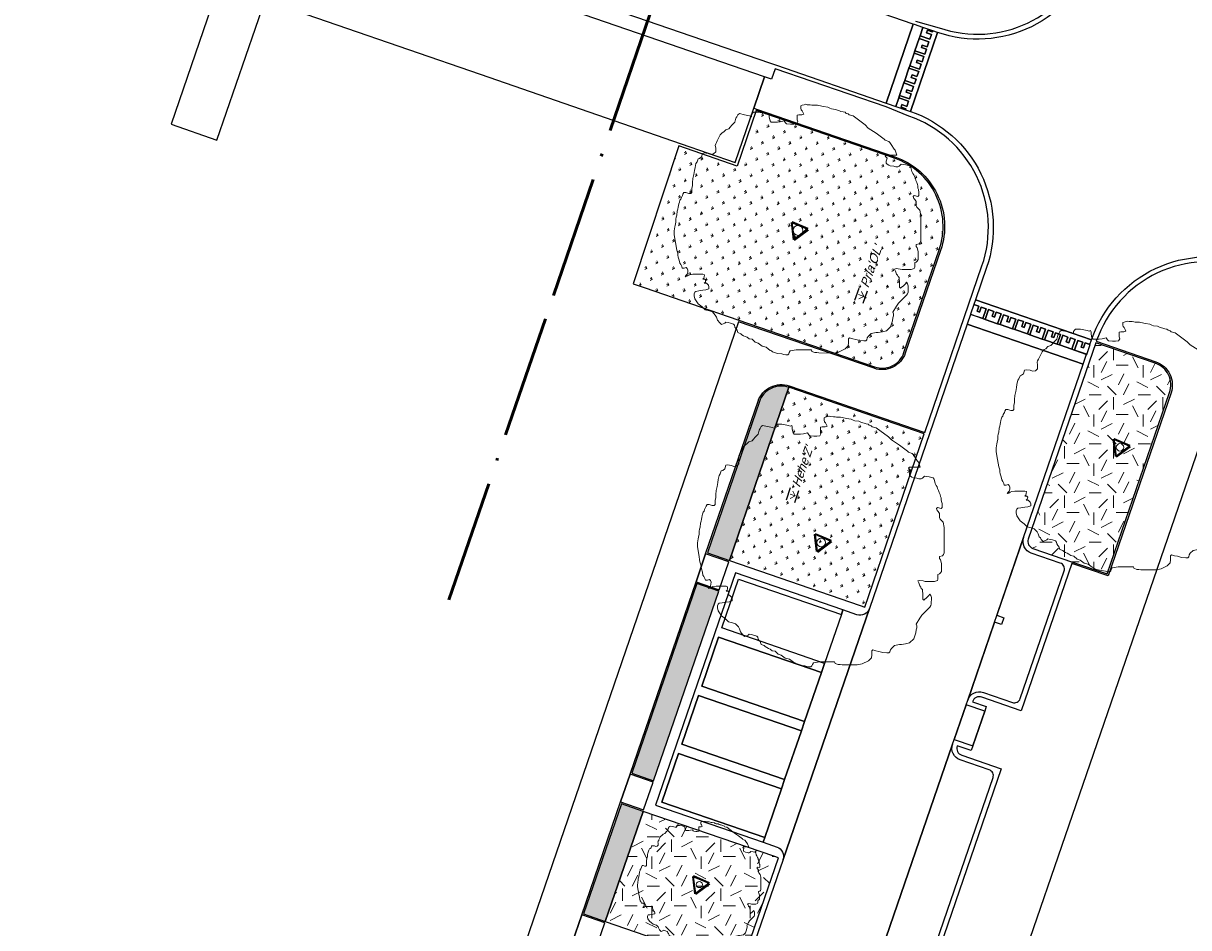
# Model space of a CAD drawing. Extents: x 131293 to 132236, y 397713 to 398701.
# Tile 25 of 63: x 131471 to 131518, y 397982 to 398019. Entities that reach past the tile are written whole.
import ezdxf
from ezdxf.enums import TextEntityAlignment as Align

# ---------------------------------------------------------------- set-up
doc = ezdxf.new("R2010")
doc.units = 0
doc.linetypes.add('AL-BLADSCHEIDING', pattern=[13, 5, -1, 0, -1, 5, -1])
for name, color, linetype, lineweight in [('B-boom @ 0.2', 7, 'Continuous', 18), ('N-GR-boombescherming @ 0.2', 2, 'Continuous', 25), ('N-GR-plantsoentekst @ 0.2', 190, 'Continuous', 25), ('X-AL-bladscheiding', 4, 'AL-BLADSCHEIDING', 50)]:
    doc.layers.add(name, color=color, linetype=linetype, lineweight=lineweight)
for name, color, linetype, lineweight, true_color in [('N-GR-arcering haagplantsoen', 7, 'Continuous', 5, 0x88bc76), ('N-GR-open arcering gras', 7, 'Continuous', 5, 0x88bc76), ('N-GR-open arcering sierplantsoen', 7, 'Continuous', 5, 0x54ab6a)]:
    doc.layers.add(name, color=color, linetype=linetype, lineweight=lineweight, true_color=true_color)
doc.layers.add('X-AL-contourlijnen', color=30, linetype='Continuous', plot=False)
doc.styles.add('CS Annotative', font='arial.ttf')
pattern_1 = [(0, (1e-11, 0), (2, 2), [0.5, -1.5]), (0, (1.1, 1.2), (2, 2), [0.5, -1.5]), (90, (0.2, 0.7), (-2, 2), [0.5, -1.5]), (90, (1, 1.4), (-2, 2), [0.5, -1.5]), (45, (0.4, 1.4), (0, 2), [0.5, -2.328427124]), (135, (1.1, 0), (-2, 0), [0.5, -2.328427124]), (26.5650512, (0.5, 0.6), (2, 8e-10), [0.5, -3.972135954]), (26.5650512, (1.4, 1.6), (2, 8e-10), [0.5, -3.972135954]), (63.43494882, (1.4, 0), (1e-10, 2), [0.5, -3.972135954]), (63.43494882, (0.5, 0.9), (1e-10, 2), [0.5, -3.972135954]), (63.43494882, (1.2, 0.4), (1e-10, 2), [0.5, -3.972135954]), (116.5650512, (1e-11, 1.1), (-8e-10, 2), [0.5, -3.972135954]), (153.43494882, (0.4, 0.3), (-2, 1e-10), [0.5, -3.972135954])]

# ---------------------------------------------------------------- blocks, each defined once
blk = doc.blocks.new('*U86')
blk.add_lwpolyline([(-21.81, 7.49), (-22.22, 7.5), (-22.84, 7.7), (-23.25, 7.7), (-23.45, 7.39), (-23.55, 7.09), (-23.76, 6.68), (-23.86, 6.37), (-24.07, 6.17), (-24.17, 5.76), (-24.27, 5.45), (-24.33, 5.09), (-24.38, 4.73), (-24.48, 4.32), (-24.58, 3.91), (-24.69, 3.09), (-24.79, 2.68), (-24.89, 2.27), (-24.9, 1.66), (-25, 1.04), (-25.1, 0.74), (-25.21, -0.08), (-25.21, -0.9), (-24.95, -2.44), (-24.7, -3.98), (-24.5, -4.59), (-24.45, -5), (-24.4, -5.41), (-24.19, -6.03), (-24.09, -6.64), (-23.89, -6.95), (-23.68, -7.36), (-23.58, -7.67), (-23.17, -7.67), (-22.76, -7.57), (-22.56, -7.77), (-22.45, -8.08), (-22.46, -8.49), (-22.56, -8.9), (-22.76, -9.1), (-22.97, -9.41), (-22.66, -9.31), (-22.35, -9.1), (-22.05, -9), (-21.43, -8.9), (-20.51, -8.9), (-20, -8.9), (-19.38, -8.9), (-19.07, -9.01), (-19.08, -9.42), (-19.18, -9.72), (-19.38, -9.93), (-18.97, -9.93), (-18.77, -10.13), (-18.87, -10.54), (-19.08, -10.75), (-18.67, -10.75), (-18.26, -11.16), (-18.16, -11.47), (-18.16, -11.88), (-18.77, -12.08), (-19.39, -12.18), (-20.21, -12.28), (-20.82, -12.39), (-21.03, -12.59), (-21.13, -12.9), (-21.13, -13.31), (-21.03, -13.92), (-20.32, -14.95), (-19.5, -15.56), (-18.88, -16.18), (-18.06, -16.39), (-17.45, -16.59), (-16.84, -17.21), (-16.63, -17.62), (-16.43, -18.23), (-16.22, -18.44), (-16.12, -18.59), (-16.02, -18.75), (-15.61, -19.16), (-14.89, -18.85), (-14.69, -18.65), (-14.23, -18.75), (-13.77, -18.85), (-13.15, -19.06), (-12.95, -19.27), (-12.85, -19.67), (-12.64, -19.98), (-12.44, -20.19), (-12.23, -20.8), (-11.62, -21.01), (-11.41, -21.21), (-11.11, -21.42), (-10.75, -21.57), (-10.39, -21.73), (-9.98, -22.04), (-9.37, -22.14), (-8.75, -22.76), (-8.14, -22.96), (-7.32, -23.58), (-6.5, -23.78), (-5.68, -24.4), (-5.37, -24.5), (-5.17, -24.71), (-4.15, -25.02), (-3.33, -25.12), (-2.92, -25.23), (-2.51, -25.33), (-2.1, -25.33), (-1.89, -25.12), (-1.79, -24.82), (-1.58, -24.51), (-0.35, -24.31), (2.72, -24.31), (2.82, -24.62), (3.44, -24.83), (3.85, -24.83), (4.26, -24.93), (7.33, -24.94), (8.36, -24.73), (9.59, -24.12), (10.2, -23.51), (10.31, -22.89), (10.31, -22.07), (10.51, -21.87), (11.13, -22.08), (11.74, -22.18), (12.56, -22.39), (13.38, -22.49), (13.79, -22.49), (13.99, -22.29), (14.1, -21.88), (14.3, -21.57), (14.92, -20.96), (15.94, -20.8), (16.35, -20.75), (17.17, -20.65), (17.99, -20.45), (18.82, -19.63), (19.23, -18.4), (19.33, -17.79), (19.43, -17.38), (19.44, -16.97), (19.33, -16.66), (20.05, -15.43), (20.46, -14.82), (22.11, -13.18), (22.31, -12.87), (22.41, -12.57), (22.42, -11.24), (22.32, -10.83), (22.11, -10.52), (21.91, -10.83), (21.39, -11.34), (21.08, -11.54), (20.88, -11.75), (20.67, -11.54), (20.68, -10.31), (20.58, -10), (20.58, -9.59), (20.37, -9.39), (20.27, -9.08), (20.06, -8.87), (19.86, -8.26), (19.66, -7.85), (19.96, -7.75), (20.78, -7.85), (21.19, -7.95), (23.04, -7.96), (23.65, -7.75), (23.76, -7.45), (23.76, -7.04), (23.76, -6.52), (24.07, -6.42), (24.27, -6.22), (24.48, -5.91), (24.48, -4.27), (24.28, -3.55), (24.07, -3.25), (24.07, -2.84), (24.69, -2.74), (24.89, -2.43), (25, -2.12), (25.01, 3), (24.8, 4.13), (24.19, 4.75), (24.09, 5.05), (24.09, 5.87), (23.78, 6.28), (23.58, 6.49), (23.47, 6.9), (23.68, 7.1), (24.4, 6.9), (24.6, 7.1), (24.6, 7.92), (24.55, 8.13), (24.5, 8.33), (24.4, 8.64), (24.4, 9.05), (24.3, 9.36), (24.2, 9.76), (23.99, 10.18), (23.89, 10.59), (23.69, 11), (23.59, 11.3), (23.38, 11.61), (23.18, 12.02), (22.97, 12.84), (22.77, 13.15), (21.95, 13.36), (21.03, 13.46), (20.62, 13.05), (20.31, 12.95), (19.9, 12.95), (19.49, 13.05), (18.77, 13.16), (18.47, 13.26), (18.16, 13.46), (17.96, 13.67), (17.96, 14.08), (18.16, 14.69), (17.75, 15.11), (17.96, 15.31), (20.11, 15.31), (19.91, 15.92), (19.8, 16.33), (19.6, 16.54), (18.99, 17.46), (18.68, 17.87), (18.48, 18.08), (17.76, 18.38), (17.55, 18.59), (15.92, 19.82), (14.28, 20.85), (13.67, 21.47), (11.21, 23.31), (10.39, 23.52), (10.19, 23.73), (9.78, 23.83), (9.57, 24.04), (9.16, 24.14), (8.75, 24.24), (8.45, 24.34), (8.04, 24.45), (7.63, 24.65), (6.81, 24.76), (6.5, 24.86), (6.09, 25.07), (5.17, 25.22), (4.86, 25.27), (3.94, 25.48), (3.53, 25.48), (3.12, 25.48), (2.81, 25.53), (2.5, 25.58), (1.89, 25.59), (1.58, 25.69), (1.28, 25.59), (0.87, 25.48), (0.56, 25.38), (0.56, 24.87), (0.66, 24.56), (0.86, 24.36), (1.07, 23.95), (1.17, 23.64), (0.76, 23.54), (0.45, 23.54), (0.15, 23.54), (-0.16, 23.44), (-0.16, 22.52), (-0.06, 22.11), (-0.27, 21.7), (-0.88, 21.6), (-1.5, 21.6), (-2.32, 21.7), (-2.52, 21.91), (-2.83, 22.32), (-3.65, 22.11), (-4.26, 22.01), (-5.49, 22.01), (-5.7, 22.32), (-5.9, 23.04), (-5.9, 23.45), (-6, 23.76), (-6.31, 23.65), (-6.67, 23.76), (-7.03, 23.86), (-8.05, 24.07), (-9.08, 24.07), (-9.28, 23.87), (-9.49, 23.56), (-9.49, 23.15), (-9.9, 23.35), (-10.92, 23.56), (-11.95, 23.77), (-12.25, 23.56), (-12.46, 23.15), (-12.66, 22.85), (-12.87, 22.03), (-13.49, 21.41), (-13.79, 21), (-14.1, 20.7), (-14.72, 20.49), (-15.13, 20.08), (-15.44, 19.88), (-15.64, 19.68), (-15.85, 19.47), (-16.05, 19.06), (-16.46, 18.24), (-16.57, 17.93), (-16.77, 17.63), (-16.88, 17.32), (-16.77, 16.81), (-16.77, 15.99), (-17.19, 15.58), (-17.8, 15.48), (-18.31, 15.68), (-19.13, 15.79), (-19.44, 15.69), (-19.65, 14.97), (-20.06, 14.66), (-20.36, 14.56), (-20.57, 13.95), (-20.78, 13.64), (-20.98, 12.82), (-21.09, 12.21), (-21.19, 11.39), (-21.4, 10.57), (-21.5, 9.75), (-21.5, 9.13), (-21.6, 8.52), (-21.61, 7.7), (-21.81, 7.49)])
at = {"lineweight": 18}
blk.add_circle((0, 0), 1, dxfattribs=at)
blk = doc.blocks.new('*U87')
blk.add_lwpolyline([(-21.81, 7.49), (-22.22, 7.5), (-22.84, 7.7), (-23.25, 7.7), (-23.45, 7.39), (-23.55, 7.09), (-23.76, 6.68), (-23.86, 6.37), (-24.07, 6.17), (-24.17, 5.76), (-24.27, 5.45), (-24.33, 5.09), (-24.38, 4.73), (-24.48, 4.32), (-24.58, 3.91), (-24.69, 3.09), (-24.79, 2.68), (-24.89, 2.27), (-24.9, 1.66), (-25, 1.04), (-25.1, 0.74), (-25.21, -0.08), (-25.21, -0.9), (-24.95, -2.44), (-24.7, -3.98), (-24.5, -4.59), (-24.45, -5), (-24.4, -5.41), (-24.19, -6.03), (-24.09, -6.64), (-23.89, -6.95), (-23.68, -7.36), (-23.58, -7.67), (-23.17, -7.67), (-22.76, -7.57), (-22.56, -7.77), (-22.45, -8.08), (-22.46, -8.49), (-22.56, -8.9), (-22.76, -9.1), (-22.97, -9.41), (-22.66, -9.31), (-22.35, -9.1), (-22.05, -9), (-21.43, -8.9), (-20.51, -8.9), (-20, -8.9), (-19.38, -8.9), (-19.07, -9.01), (-19.08, -9.42), (-19.18, -9.72), (-19.38, -9.93), (-18.97, -9.93), (-18.77, -10.13), (-18.87, -10.54), (-19.08, -10.75), (-18.67, -10.75), (-18.26, -11.16), (-18.16, -11.47), (-18.16, -11.88), (-18.77, -12.08), (-19.39, -12.18), (-20.21, -12.28), (-20.82, -12.39), (-21.03, -12.59), (-21.13, -12.9), (-21.13, -13.31), (-21.03, -13.92), (-20.32, -14.95), (-19.5, -15.56), (-18.88, -16.18), (-18.06, -16.39), (-17.45, -16.59), (-16.84, -17.21), (-16.63, -17.62), (-16.43, -18.23), (-16.22, -18.44), (-16.12, -18.59), (-16.02, -18.75), (-15.61, -19.16), (-14.89, -18.85), (-14.69, -18.65), (-14.23, -18.75), (-13.77, -18.85), (-13.15, -19.06), (-12.95, -19.27), (-12.85, -19.67), (-12.64, -19.98), (-12.44, -20.19), (-12.23, -20.8), (-11.62, -21.01), (-11.41, -21.21), (-11.11, -21.42), (-10.75, -21.57), (-10.39, -21.73), (-9.98, -22.04), (-9.37, -22.14), (-8.75, -22.76), (-8.14, -22.96), (-7.32, -23.58), (-6.5, -23.78), (-5.68, -24.4), (-5.37, -24.5), (-5.17, -24.71), (-4.15, -25.02), (-3.33, -25.12), (-2.92, -25.23), (-2.51, -25.33), (-2.1, -25.33), (-1.89, -25.12), (-1.79, -24.82), (-1.58, -24.51), (-0.35, -24.31), (2.72, -24.31), (2.82, -24.62), (3.44, -24.83), (3.85, -24.83), (4.26, -24.93), (7.33, -24.94), (8.36, -24.73), (9.59, -24.12), (10.2, -23.51), (10.31, -22.89), (10.31, -22.07), (10.51, -21.87), (11.13, -22.08), (11.74, -22.18), (12.56, -22.39), (13.38, -22.49), (13.79, -22.49), (13.99, -22.29), (14.1, -21.88), (14.3, -21.57), (14.92, -20.96), (15.94, -20.8), (16.35, -20.75), (17.17, -20.65), (17.99, -20.45), (18.82, -19.63), (19.23, -18.4), (19.33, -17.79), (19.43, -17.38), (19.44, -16.97), (19.33, -16.66), (20.05, -15.43), (20.46, -14.82), (22.11, -13.18), (22.31, -12.87), (22.41, -12.57), (22.42, -11.24), (22.32, -10.83), (22.11, -10.52), (21.91, -10.83), (21.39, -11.34), (21.08, -11.54), (20.88, -11.75), (20.67, -11.54), (20.68, -10.31), (20.58, -10), (20.58, -9.59), (20.37, -9.39), (20.27, -9.08), (20.06, -8.87), (19.86, -8.26), (19.66, -7.85), (19.96, -7.75), (20.78, -7.85), (21.19, -7.95), (23.04, -7.96), (23.65, -7.75), (23.76, -7.45), (23.76, -7.04), (23.76, -6.52), (24.07, -6.42), (24.27, -6.22), (24.48, -5.91), (24.48, -4.27), (24.28, -3.55), (24.07, -3.25), (24.07, -2.84), (24.69, -2.74), (24.89, -2.43), (25, -2.12), (25.01, 3), (24.8, 4.13), (24.19, 4.75), (24.09, 5.05), (24.09, 5.87), (23.78, 6.28), (23.58, 6.49), (23.47, 6.9), (23.68, 7.1), (24.4, 6.9), (24.6, 7.1), (24.6, 7.92), (24.55, 8.13), (24.5, 8.33), (24.4, 8.64), (24.4, 9.05), (24.3, 9.36), (24.2, 9.76), (23.99, 10.18), (23.89, 10.59), (23.69, 11), (23.59, 11.3), (23.38, 11.61), (23.18, 12.02), (22.97, 12.84), (22.77, 13.15), (21.95, 13.36), (21.03, 13.46), (20.62, 13.05), (20.31, 12.95), (19.9, 12.95), (19.49, 13.05), (18.77, 13.16), (18.47, 13.26), (18.16, 13.46), (17.96, 13.67), (17.96, 14.08), (18.16, 14.69), (17.75, 15.11), (17.96, 15.31), (20.11, 15.31), (19.91, 15.92), (19.8, 16.33), (19.6, 16.54), (18.99, 17.46), (18.68, 17.87), (18.48, 18.08), (17.76, 18.38), (17.55, 18.59), (15.92, 19.82), (14.28, 20.85), (13.67, 21.47), (11.21, 23.31), (10.39, 23.52), (10.19, 23.73), (9.78, 23.83), (9.57, 24.04), (9.16, 24.14), (8.75, 24.24), (8.45, 24.34), (8.04, 24.45), (7.63, 24.65), (6.81, 24.76), (6.5, 24.86), (6.09, 25.07), (5.17, 25.22), (4.86, 25.27), (3.94, 25.48), (3.53, 25.48), (3.12, 25.48), (2.81, 25.53), (2.5, 25.58), (1.89, 25.59), (1.58, 25.69), (1.28, 25.59), (0.87, 25.48), (0.56, 25.38), (0.56, 24.87), (0.66, 24.56), (0.86, 24.36), (1.07, 23.95), (1.17, 23.64), (0.76, 23.54), (0.45, 23.54), (0.15, 23.54), (-0.16, 23.44), (-0.16, 22.52), (-0.06, 22.11), (-0.27, 21.7), (-0.88, 21.6), (-1.5, 21.6), (-2.32, 21.7), (-2.52, 21.91), (-2.83, 22.32), (-3.65, 22.11), (-4.26, 22.01), (-5.49, 22.01), (-5.7, 22.32), (-5.9, 23.04), (-5.9, 23.45), (-6, 23.76), (-6.31, 23.65), (-6.67, 23.76), (-7.03, 23.86), (-8.05, 24.07), (-9.08, 24.07), (-9.28, 23.87), (-9.49, 23.56), (-9.49, 23.15), (-9.9, 23.35), (-10.92, 23.56), (-11.95, 23.77), (-12.25, 23.56), (-12.46, 23.15), (-12.66, 22.85), (-12.87, 22.03), (-13.49, 21.41), (-13.79, 21), (-14.1, 20.7), (-14.72, 20.49), (-15.13, 20.08), (-15.44, 19.88), (-15.64, 19.68), (-15.85, 19.47), (-16.05, 19.06), (-16.46, 18.24), (-16.57, 17.93), (-16.77, 17.63), (-16.88, 17.32), (-16.77, 16.81), (-16.77, 15.99), (-17.19, 15.58), (-17.8, 15.48), (-18.31, 15.68), (-19.13, 15.79), (-19.44, 15.69), (-19.65, 14.97), (-20.06, 14.66), (-20.36, 14.56), (-20.57, 13.95), (-20.78, 13.64), (-20.98, 12.82), (-21.09, 12.21), (-21.19, 11.39), (-21.4, 10.57), (-21.5, 9.75), (-21.5, 9.13), (-21.6, 8.52), (-21.61, 7.7), (-21.81, 7.49)])
at = {"lineweight": 18}
blk.add_circle((0, 0), 0.75, dxfattribs=at)
blk = doc.blocks.new('*U88')
blk.add_lwpolyline([(-21.81, 7.49), (-22.22, 7.5), (-22.84, 7.7), (-23.25, 7.7), (-23.45, 7.39), (-23.55, 7.09), (-23.76, 6.68), (-23.86, 6.37), (-24.07, 6.17), (-24.17, 5.76), (-24.27, 5.45), (-24.33, 5.09), (-24.38, 4.73), (-24.48, 4.32), (-24.58, 3.91), (-24.69, 3.09), (-24.79, 2.68), (-24.89, 2.27), (-24.9, 1.66), (-25, 1.04), (-25.1, 0.74), (-25.21, -0.08), (-25.21, -0.9), (-24.95, -2.44), (-24.7, -3.98), (-24.5, -4.59), (-24.45, -5), (-24.4, -5.41), (-24.19, -6.03), (-24.09, -6.64), (-23.89, -6.95), (-23.68, -7.36), (-23.58, -7.67), (-23.17, -7.67), (-22.76, -7.57), (-22.56, -7.77), (-22.45, -8.08), (-22.46, -8.49), (-22.56, -8.9), (-22.76, -9.1), (-22.97, -9.41), (-22.66, -9.31), (-22.35, -9.1), (-22.05, -9), (-21.43, -8.9), (-20.51, -8.9), (-20, -8.9), (-19.38, -8.9), (-19.07, -9.01), (-19.08, -9.42), (-19.18, -9.72), (-19.38, -9.93), (-18.97, -9.93), (-18.77, -10.13), (-18.87, -10.54), (-19.08, -10.75), (-18.67, -10.75), (-18.26, -11.16), (-18.16, -11.47), (-18.16, -11.88), (-18.77, -12.08), (-19.39, -12.18), (-20.21, -12.28), (-20.82, -12.39), (-21.03, -12.59), (-21.13, -12.9), (-21.13, -13.31), (-21.03, -13.92), (-20.32, -14.95), (-19.5, -15.56), (-18.88, -16.18), (-18.06, -16.39), (-17.45, -16.59), (-16.84, -17.21), (-16.63, -17.62), (-16.43, -18.23), (-16.22, -18.44), (-16.12, -18.59), (-16.02, -18.75), (-15.61, -19.16), (-14.89, -18.85), (-14.69, -18.65), (-14.23, -18.75), (-13.77, -18.85), (-13.15, -19.06), (-12.95, -19.27), (-12.85, -19.67), (-12.64, -19.98), (-12.44, -20.19), (-12.23, -20.8), (-11.62, -21.01), (-11.41, -21.21), (-11.11, -21.42), (-10.75, -21.57), (-10.39, -21.73), (-9.98, -22.04), (-9.37, -22.14), (-8.75, -22.76), (-8.14, -22.96), (-7.32, -23.58), (-6.5, -23.78), (-5.68, -24.4), (-5.37, -24.5), (-5.17, -24.71), (-4.15, -25.02), (-3.33, -25.12), (-2.92, -25.23), (-2.51, -25.33), (-2.1, -25.33), (-1.89, -25.12), (-1.79, -24.82), (-1.58, -24.51), (-0.35, -24.31), (2.72, -24.31), (2.82, -24.62), (3.44, -24.83), (3.85, -24.83), (4.26, -24.93), (7.33, -24.94), (8.36, -24.73), (9.59, -24.12), (10.2, -23.51), (10.31, -22.89), (10.31, -22.07), (10.51, -21.87), (11.13, -22.08), (11.74, -22.18), (12.56, -22.39), (13.38, -22.49), (13.79, -22.49), (13.99, -22.29), (14.1, -21.88), (14.3, -21.57), (14.92, -20.96), (15.94, -20.8), (16.35, -20.75), (17.17, -20.65), (17.99, -20.45), (18.82, -19.63), (19.23, -18.4), (19.33, -17.79), (19.43, -17.38), (19.44, -16.97), (19.33, -16.66), (20.05, -15.43), (20.46, -14.82), (22.11, -13.18), (22.31, -12.87), (22.41, -12.57), (22.42, -11.24), (22.32, -10.83), (22.11, -10.52), (21.91, -10.83), (21.39, -11.34), (21.08, -11.54), (20.88, -11.75), (20.67, -11.54), (20.68, -10.31), (20.58, -10), (20.58, -9.59), (20.37, -9.39), (20.27, -9.08), (20.06, -8.87), (19.86, -8.26), (19.66, -7.85), (19.96, -7.75), (20.78, -7.85), (21.19, -7.95), (23.04, -7.96), (23.65, -7.75), (23.76, -7.45), (23.76, -7.04), (23.76, -6.52), (24.07, -6.42), (24.27, -6.22), (24.48, -5.91), (24.48, -4.27), (24.28, -3.55), (24.07, -3.25), (24.07, -2.84), (24.69, -2.74), (24.89, -2.43), (25, -2.12), (25.01, 3), (24.8, 4.13), (24.19, 4.75), (24.09, 5.05), (24.09, 5.87), (23.78, 6.28), (23.58, 6.49), (23.47, 6.9), (23.68, 7.1), (24.4, 6.9), (24.6, 7.1), (24.6, 7.92), (24.55, 8.13), (24.5, 8.33), (24.4, 8.64), (24.4, 9.05), (24.3, 9.36), (24.2, 9.76), (23.99, 10.18), (23.89, 10.59), (23.69, 11), (23.59, 11.3), (23.38, 11.61), (23.18, 12.02), (22.97, 12.84), (22.77, 13.15), (21.95, 13.36), (21.03, 13.46), (20.62, 13.05), (20.31, 12.95), (19.9, 12.95), (19.49, 13.05), (18.77, 13.16), (18.47, 13.26), (18.16, 13.46), (17.96, 13.67), (17.96, 14.08), (18.16, 14.69), (17.75, 15.11), (17.96, 15.31), (20.11, 15.31), (19.91, 15.92), (19.8, 16.33), (19.6, 16.54), (18.99, 17.46), (18.68, 17.87), (18.48, 18.08), (17.76, 18.38), (17.55, 18.59), (15.92, 19.82), (14.28, 20.85), (13.67, 21.47), (11.21, 23.31), (10.39, 23.52), (10.19, 23.73), (9.78, 23.83), (9.57, 24.04), (9.16, 24.14), (8.75, 24.24), (8.45, 24.34), (8.04, 24.45), (7.63, 24.65), (6.81, 24.76), (6.5, 24.86), (6.09, 25.07), (5.17, 25.22), (4.86, 25.27), (3.94, 25.48), (3.53, 25.48), (3.12, 25.48), (2.81, 25.53), (2.5, 25.58), (1.89, 25.59), (1.58, 25.69), (1.28, 25.59), (0.87, 25.48), (0.56, 25.38), (0.56, 24.87), (0.66, 24.56), (0.86, 24.36), (1.07, 23.95), (1.17, 23.64), (0.76, 23.54), (0.45, 23.54), (0.15, 23.54), (-0.16, 23.44), (-0.16, 22.52), (-0.06, 22.11), (-0.27, 21.7), (-0.88, 21.6), (-1.5, 21.6), (-2.32, 21.7), (-2.52, 21.91), (-2.83, 22.32), (-3.65, 22.11), (-4.26, 22.01), (-5.49, 22.01), (-5.7, 22.32), (-5.9, 23.04), (-5.9, 23.45), (-6, 23.76), (-6.31, 23.65), (-6.67, 23.76), (-7.03, 23.86), (-8.05, 24.07), (-9.08, 24.07), (-9.28, 23.87), (-9.49, 23.56), (-9.49, 23.15), (-9.9, 23.35), (-10.92, 23.56), (-11.95, 23.77), (-12.25, 23.56), (-12.46, 23.15), (-12.66, 22.85), (-12.87, 22.03), (-13.49, 21.41), (-13.79, 21), (-14.1, 20.7), (-14.72, 20.49), (-15.13, 20.08), (-15.44, 19.88), (-15.64, 19.68), (-15.85, 19.47), (-16.05, 19.06), (-16.46, 18.24), (-16.57, 17.93), (-16.77, 17.63), (-16.88, 17.32), (-16.77, 16.81), (-16.77, 15.99), (-17.19, 15.58), (-17.8, 15.48), (-18.31, 15.68), (-19.13, 15.79), (-19.44, 15.69), (-19.65, 14.97), (-20.06, 14.66), (-20.36, 14.56), (-20.57, 13.95), (-20.78, 13.64), (-20.98, 12.82), (-21.09, 12.21), (-21.19, 11.39), (-21.4, 10.57), (-21.5, 9.75), (-21.5, 9.13), (-21.6, 8.52), (-21.61, 7.7), (-21.81, 7.49)])
at = {"lineweight": 18}
blk.add_circle((0, 0), 0.875, dxfattribs=at)
blk = doc.blocks.new('*U36')
blk.add_lwpolyline([(-10.91, 3.75), (-11.11, 3.75), (-11.42, 3.85), (-11.62, 3.85), (-11.73, 3.7), (-11.78, 3.54), (-11.88, 3.34), (-11.93, 3.19), (-12.03, 3.08), (-12.09, 2.88), (-12.14, 2.72), (-12.16, 2.55), (-12.19, 2.37), (-12.24, 2.16), (-12.29, 1.96), (-12.34, 1.55), (-12.4, 1.34), (-12.45, 1.14), (-12.45, 0.83), (-12.5, 0.52), (-12.55, 0.37), (-12.6, -0.04), (-12.6, -0.45), (-12.48, -1.22), (-12.35, -1.99), (-12.25, -2.3), (-12.22, -2.5), (-12.2, -2.71), (-12.1, -3.01), (-12.05, -3.32), (-11.94, -3.47), (-11.84, -3.68), (-11.79, -3.83), (-11.59, -3.83), (-11.38, -3.78), (-11.28, -3.89), (-11.23, -4.04), (-11.23, -4.24), (-11.28, -4.45), (-11.38, -4.55), (-11.48, -4.7), (-11.33, -4.65), (-11.18, -4.55), (-11.02, -4.5), (-10.72, -4.45), (-10.25, -4.45), (-10, -4.45), (-9.69, -4.45), (-9.54, -4.5), (-9.54, -4.71), (-9.59, -4.86), (-9.69, -4.96), (-9.49, -4.96), (-9.38, -5.07), (-9.44, -5.27), (-9.54, -5.37), (-9.33, -5.37), (-9.13, -5.58), (-9.08, -5.73), (-9.08, -5.94), (-9.39, -6.04), (-9.69, -6.09), (-10.1, -6.14), (-10.41, -6.19), (-10.51, -6.29), (-10.57, -6.45), (-10.57, -6.65), (-10.52, -6.96), (-10.16, -7.47), (-9.75, -7.78), (-9.44, -8.09), (-9.03, -8.19), (-8.73, -8.3), (-8.42, -8.6), (-8.32, -8.81), (-8.21, -9.12), (-8.11, -9.22), (-8.06, -9.3), (-8.01, -9.37), (-7.81, -9.58), (-7.45, -9.43), (-7.34, -9.32), (-7.11, -9.37), (-6.88, -9.43), (-6.58, -9.53), (-6.47, -9.63), (-6.42, -9.84), (-6.32, -9.99), (-6.22, -10.09), (-6.12, -10.4), (-5.81, -10.5), (-5.71, -10.61), (-5.55, -10.71), (-5.37, -10.79), (-5.2, -10.86), (-4.99, -11.02), (-4.68, -11.07), (-4.38, -11.38), (-4.07, -11.48), (-3.66, -11.79), (-3.25, -11.89), (-2.84, -12.2), (-2.69, -12.25), (-2.59, -12.35), (-2.07, -12.51), (-1.66, -12.56), (-1.46, -12.61), (-1.25, -12.66), (-1.05, -12.66), (-0.95, -12.56), (-0.89, -12.41), (-0.79, -12.26), (-0.18, -12.15), (1.36, -12.16), (1.41, -12.31), (1.72, -12.41), (1.92, -12.41), (2.13, -12.47), (3.67, -12.47), (4.18, -12.37), (4.79, -12.06), (5.1, -11.75), (5.15, -11.45), (5.15, -11.04), (5.26, -10.93), (5.56, -11.04), (5.87, -11.09), (6.28, -11.19), (6.69, -11.25), (6.89, -11.25), (7, -11.14), (7.05, -10.94), (7.15, -10.78), (7.46, -10.48), (7.97, -10.4), (8.18, -10.38), (8.59, -10.33), (9, -10.22), (9.41, -9.81), (9.61, -9.2), (9.67, -8.89), (9.72, -8.69), (9.72, -8.48), (9.67, -8.33), (10.03, -7.72), (10.23, -7.41), (11.05, -6.59), (11.16, -6.44), (11.21, -6.28), (11.21, -5.62), (11.16, -5.41), (11.06, -5.26), (10.95, -5.41), (10.7, -5.67), (10.54, -5.77), (10.44, -5.87), (10.34, -5.77), (10.34, -5.16), (10.29, -5), (10.29, -4.8), (10.19, -4.69), (10.13, -4.54), (10.03, -4.44), (9.93, -4.13), (9.83, -3.92), (9.98, -3.87), (10.39, -3.93), (10.6, -3.98), (11.52, -3.98), (11.83, -3.88), (11.88, -3.72), (11.88, -3.52), (11.88, -3.26), (12.03, -3.21), (12.14, -3.11), (12.24, -2.96), (12.24, -2.14), (12.14, -1.78), (12.04, -1.62), (12.04, -1.42), (12.34, -1.37), (12.45, -1.21), (12.5, -1.06), (12.5, 1.5), (12.4, 2.06), (12.09, 2.37), (12.04, 2.53), (12.04, 2.94), (11.89, 3.14), (11.79, 3.24), (11.74, 3.45), (11.84, 3.55), (12.2, 3.45), (12.3, 3.55), (12.3, 3.96), (12.28, 4.06), (12.25, 4.17), (12.2, 4.32), (12.2, 4.52), (12.15, 4.68), (12.1, 4.88), (12, 5.09), (11.95, 5.29), (11.84, 5.5), (11.79, 5.65), (11.69, 5.81), (11.59, 6.01), (11.49, 6.42), (11.38, 6.57), (10.98, 6.68), (10.51, 6.73), (10.31, 6.53), (10.15, 6.47), (9.95, 6.47), (9.75, 6.53), (9.39, 6.58), (9.23, 6.63), (9.08, 6.73), (8.98, 6.84), (8.98, 7.04), (9.08, 7.35), (8.88, 7.55), (8.98, 7.65), (10.05, 7.65), (9.95, 7.96), (9.9, 8.17), (9.8, 8.27), (9.49, 8.73), (9.34, 8.93), (9.24, 9.04), (8.88, 9.19), (8.78, 9.29), (7.96, 9.91), (7.14, 10.43), (6.83, 10.73), (5.61, 11.66), (5.2, 11.76), (5.09, 11.86), (4.89, 11.91), (4.79, 12.02), (4.58, 12.07), (4.38, 12.12), (4.22, 12.17), (4.02, 12.22), (3.81, 12.33), (3.4, 12.38), (3.25, 12.43), (3.05, 12.53), (2.58, 12.61), (2.43, 12.64), (1.97, 12.74), (1.76, 12.74), (1.56, 12.74), (1.41, 12.77), (1.25, 12.79), (0.95, 12.79), (0.79, 12.84), (0.64, 12.79), (0.43, 12.74), (0.28, 12.69), (0.28, 12.44), (0.33, 12.28), (0.43, 12.18), (0.53, 11.97), (0.58, 11.82), (0.38, 11.77), (0.23, 11.77), (0.07, 11.77), (-0.08, 11.72), (-0.08, 11.26), (-0.03, 11.05), (-0.13, 10.85), (-0.44, 10.8), (-0.75, 10.8), (-1.16, 10.85), (-1.26, 10.95), (-1.41, 11.16), (-1.82, 11.06), (-2.13, 11.01), (-2.75, 11.01), (-2.85, 11.16), (-2.95, 11.52), (-2.95, 11.72), (-3, 11.88), (-3.16, 11.83), (-3.33, 11.88), (-3.51, 11.93), (-4.03, 12.03), (-4.54, 12.03), (-4.64, 11.93), (-4.74, 11.78), (-4.74, 11.57), (-4.95, 11.68), (-5.46, 11.78), (-5.97, 11.88), (-6.13, 11.78), (-6.23, 11.58), (-6.33, 11.42), (-6.43, 11.01), (-6.74, 10.71), (-6.9, 10.5), (-7.05, 10.35), (-7.36, 10.25), (-7.56, 10.04), (-7.72, 9.94), (-7.82, 9.84), (-7.92, 9.74), (-8.03, 9.53), (-8.23, 9.12), (-8.28, 8.97), (-8.39, 8.81), (-8.44, 8.66), (-8.39, 8.4), (-8.39, 7.99), (-8.59, 7.79), (-8.9, 7.74), (-9.16, 7.84), (-9.57, 7.89), (-9.72, 7.84), (-9.82, 7.48), (-10.03, 7.33), (-10.18, 7.28), (-10.29, 6.97), (-10.39, 6.82), (-10.49, 6.41), (-10.54, 6.1), (-10.59, 5.69), (-10.7, 5.28), (-10.75, 4.87), (-10.75, 4.57), (-10.8, 4.26), (-10.8, 3.85), (-10.91, 3.75)])
at = {"lineweight": 18}
blk.add_circle((0, 0), 0.625, dxfattribs=at)
blk = doc.blocks.new('CS Boombescherming')
at = {"lineweight": 5}
for p, q in [((-2.11, 0.34), (1.07, 1.88)), ((1.09, -1.84), (1.36, 1.68)), ((-2.14, 0), (0.78, -1.99))]:
    blk.add_line(p, q, dxfattribs=at)
at = {"lineweight": 35}
for p, q in [((-2.03, 0.16), (1.16, 1.7)), ((-2.03, 0.16), (0.9, -1.83)), ((0.9, -1.83), (1.16, 1.7))]:
    blk.add_line(p, q, dxfattribs=at)
blk = doc.blocks.new('CS Plantsoentekst')
at = {"linetype": 'Continuous', "lineweight": 18}
for q in [(-2.6, 0.23), (-1.8, 0.56), (-1, 0.23)]:
    blk.add_line((-1.8, -0.56), q, dxfattribs=at)
at = {"flags": 128}
for points in [[(-3.1, 0.9), (-0.5, 0.9)], [(-3.1, -0.9), (-0.5, -0.9)]]:
    blk.add_lwpolyline(points, dxfattribs=at)
at = {"style": 'CS Annotative', "oblique": 20}
blk.add_attdef('Plantsoensoort', text='', height=1.8, dxfattribs=at).set_placement((0, 0), align=Align.MIDDLE_LEFT)

msp = doc.modelspace()

# ---------------------------------------------------------------- hatches: boundary and pattern name
at = {"layer": 'N-GR-arcering haagplantsoen'}
h = msp.add_hatch(color=256, dxfattribs=at)
h.dxf.hatch_style = 1
edge = h.paths.add_edge_path()
edge.add_arc((131501.467, 398003.415), 0.94, 70.7069, 161.0447)
edge.add_line((131500.578, 398003.72), (131498.463, 397997.562))
edge.add_line((131498.463, 397997.562), (131499.354, 397997.256))
edge.add_line((131499.354, 397997.256), (131501.778, 398004.302))
h = msp.add_hatch(color=256, dxfattribs=at)
h.dxf.hatch_style = 1
h.paths.add_polyline_path([(131498.924, 397996.008), (131498.035, 397996.314), (131495.384, 397988.596), (131496.27, 397988.291)])
h = msp.add_hatch(color=256, dxfattribs=at)
h.dxf.hatch_style = 1
h.paths.add_polyline_path([(131495.84, 397987.043), (131494.955, 397987.348), (131493.416, 397982.866), (131494.299, 397982.562)])
at = {"layer": 'N-GR-open arcering gras'}
h = msp.add_hatch(dxfattribs=at)
h.set_pattern_fill('CS-GRAS', color=256, scale=0.2)
h.set_pattern_definition(pattern_1)
edge = h.paths.add_edge_path()
edge.add_arc((131516.396, 398004.396), 0.94, 340.997, 431.0151)
edge.add_line((131516.701, 398005.285), (131514.279, 398006.119))
edge.add_line((131514.279, 398006.119), (131511.529, 397998.126))
edge.add_arc((131511.813, 397998.028), 0.3, 161.0151, 251.0151)
edge.add_line((131511.715, 397997.744), (131513.323, 397997.191))
edge.add_line((131513.323, 397997.191), (131514.74, 397996.704))
edge.add_line((131514.74, 397996.704), (131517.284, 398004.09))
h = msp.add_hatch(dxfattribs=at)
h.set_pattern_fill('CS-GRAS', color=256, scale=0.2)
h.set_pattern_definition(pattern_1)
h.paths.add_polyline_path([(131501.353, 397985.147), (131501.164, 397985.212), (131495.84, 397987.043), (131494.299, 397982.562), (131499.623, 397980.731), (131499.812, 397980.666)])
at = {"layer": 'N-GR-open arcering sierplantsoen'}
h = msp.add_hatch(dxfattribs=at)
h.set_pattern_fill('CS-SIERPLANTSOEN', color=256, scale=0.1, angle=0.0148)
h.set_pattern_definition([(161.0336211, (-199188.28697, 655740.61057), (-0.4492683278, -0.2194492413), [0.09375, -0.6133567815]), (116.0336211, (-199188.28697, 655740.61057), (-0.4492683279, -0.21944924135), [0.09375, -0.40625]), (206.0336211, (-199188.28697, 655740.61057), (0.21944924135, -0.4492683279), [0.09375, -0.40625])])
edge = h.paths.add_edge_path()
edge.add_line((131506.076, 398013.63), (131500.444, 398015.566))
edge.add_line((131500.444, 398015.566), (131499.666, 398013.301))
edge.add_line((131499.666, 398013.301), (131497.289, 398014.125))
edge.add_line((131497.289, 398014.125), (131495.44, 398008.51))
edge.add_line((131495.44, 398008.51), (131495.92, 398008.35))
edge.add_line((131495.92, 398008.35), (131499.692, 398007.05))
edge.add_line((131499.692, 398007.05), (131505.268, 398005.132))
edge.add_arc((131505.574, 398006.021), 0.94, 251.0151, 341.0151)
edge.add_line((131506.462, 398005.715), (131507.9, 398009.894))
edge.add_arc((131505.12, 398010.85), 2.94, 341.0151, 431.0336)
h = msp.add_hatch(dxfattribs=at)
h.set_pattern_fill('CS-SIERPLANTSOEN', color=256, scale=0.1, angle=359.9963)
h.set_pattern_definition([(161.01506342, (-199188.28697, 655740.61057), (-0.44933938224, -0.21930371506), [0.09375, -0.6133567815]), (116.01506342, (-199188.28697, 655740.61057), (-0.44933938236, -0.2193037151), [0.09375, -0.40625]), (206.01506342, (-199188.28697, 655740.61057), (0.2193037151, -0.44933938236), [0.09375, -0.40625])])
h.paths.add_polyline_path([(131507.291, 398002.405), (131501.778, 398004.302), (131499.354, 397997.256), (131504.678, 397995.424), (131504.867, 397995.359)])

# ---------------------------------------------------------------- linework, layer by layer
at = {"layer": 'X-AL-bladscheiding', "flags": 128}
msp.add_lwpolyline([(131487.927, 397995.65), (131506.413, 398049.428)], dxfattribs=at)
at = {"layer": 'X-AL-contourlijnen', "flags": 128}
for points in [[(131482.075, 398027.599), (131481.792, 398027.697), (131480.657, 398028.087), (131480.373, 398028.184), (131465.777, 398033.2), (131464.672, 398029.985), (131500.984, 398017.506), (131501.267, 398017.408), (131505.736, 398015.872), (131506.84, 398019.085), (131504.393, 398019.929)], [(131464.477, 398029.417), (131463.551, 398026.722), (131464.612, 398026.358), (131464.335, 398025.554), (131478.569, 398020.725), (131480.454, 398020.074), (131489.203, 398017.054), (131497.391, 398014.216), (131499.591, 398013.454), (131500.35, 398015.662), (131500.789, 398016.938)], [(131480.454, 398020.074), (131478.569, 398020.725), (131476.625, 398015.019), (131478.476, 398014.368)], [(131506.876, 398017.899), (131506.911, 398017.999), (131507.084, 398018.505), (131507.119, 398018.604), (131507.237, 398018.95), (131506.891, 398019.068), (131506.84, 398019.085), (131505.736, 398015.872), (131505.783, 398015.856), (131506.133, 398015.736), (131506.252, 398016.084), (131506.287, 398016.183), (131506.46, 398016.689), (131506.495, 398016.788), (131506.668, 398017.294), (131506.703, 398017.393)], [(131507.834, 398018.747), (131507.635, 398018.814), (131507.618, 398018.765), (131507.42, 398018.834), (131507.385, 398018.734), (131507.584, 398018.666), (131507.516, 398018.467), (131507.119, 398018.604), (131507.084, 398018.505), (131507.482, 398018.368), (131507.41, 398018.16), (131507.212, 398018.228), (131507.177, 398018.129), (131507.376, 398018.061), (131507.308, 398017.862), (131506.911, 398017.999), (131506.876, 398017.899), (131507.274, 398017.763), (131507.202, 398017.555), (131507.004, 398017.623), (131506.969, 398017.524), (131507.168, 398017.455), (131507.1, 398017.257), (131506.703, 398017.393), (131506.668, 398017.294), (131507.066, 398017.158), (131506.994, 398016.949), (131506.796, 398017.018), (131506.761, 398016.918), (131506.96, 398016.85), (131506.892, 398016.652), (131506.495, 398016.788), (131506.46, 398016.689), (131506.858, 398016.552), (131506.786, 398016.344), (131506.588, 398016.412), (131506.553, 398016.313), (131506.752, 398016.245), (131506.684, 398016.046), (131506.287, 398016.183), (131506.252, 398016.084), (131506.65, 398015.947), (131506.578, 398015.739), (131506.38, 398015.807), (131506.345, 398015.708), (131506.544, 398015.64), (131506.53, 398015.599), (131506.729, 398015.531)], [(131507.584, 398018.666), (131507.385, 398018.734), (131507.42, 398018.834), (131507.618, 398018.765), (131507.635, 398018.814), (131507.237, 398018.95), (131507.119, 398018.604), (131507.516, 398018.467)], [(131507.308, 398017.862), (131507.376, 398018.061), (131507.177, 398018.129), (131507.212, 398018.228), (131507.41, 398018.16), (131507.482, 398018.368), (131507.084, 398018.505), (131506.911, 398017.999)], [(131507.1, 398017.257), (131507.168, 398017.455), (131506.969, 398017.524), (131507.004, 398017.623), (131507.202, 398017.555), (131507.274, 398017.763), (131506.876, 398017.899), (131506.703, 398017.393)], [(131506.892, 398016.652), (131506.96, 398016.85), (131506.761, 398016.918), (131506.796, 398017.018), (131506.994, 398016.949), (131507.066, 398017.158), (131506.668, 398017.294), (131506.495, 398016.788)], [(131506.684, 398016.046), (131506.752, 398016.245), (131506.553, 398016.313), (131506.588, 398016.412), (131506.786, 398016.344), (131506.858, 398016.552), (131506.46, 398016.689), (131506.287, 398016.183)], [(131506.65, 398015.947), (131506.252, 398016.084), (131506.133, 398015.736), (131506.53, 398015.599), (131506.544, 398015.64), (131506.345, 398015.708), (131506.38, 398015.807), (131506.578, 398015.739)], [(131509.812, 398007.497), (131509.613, 398007.565), (131509.545, 398007.367), (131509.446, 398007.401), (131509.514, 398007.599), (131509.306, 398007.671), (131509.169, 398007.274), (131509.675, 398007.1)], [(131509.381, 398007.867), (131509.313, 398007.668), (131509.514, 398007.599), (131509.446, 398007.401), (131509.545, 398007.367), (131509.613, 398007.565), (131509.812, 398007.497), (131509.675, 398007.1), (131509.775, 398007.066), (131509.911, 398007.463), (131510.119, 398007.391), (131510.051, 398007.193), (131510.15, 398007.158), (131510.219, 398007.357), (131510.417, 398007.289), (131510.28, 398006.892), (131510.38, 398006.857), (131510.516, 398007.255), (131510.724, 398007.183), (131510.656, 398006.984), (131510.755, 398006.95), (131510.824, 398007.149), (131511.022, 398007.08), (131510.886, 398006.683), (131510.985, 398006.649), (131511.122, 398007.046), (131511.33, 398006.975), (131511.261, 398006.776), (131511.361, 398006.742), (131511.429, 398006.941), (131511.627, 398006.872), (131511.491, 398006.475), (131511.59, 398006.441), (131511.727, 398006.838), (131511.935, 398006.767), (131511.866, 398006.568), (131511.966, 398006.534), (131512.034, 398006.732), (131512.233, 398006.664), (131512.096, 398006.267), (131512.195, 398006.233), (131512.332, 398006.63), (131512.54, 398006.558), (131512.472, 398006.36), (131512.571, 398006.326), (131512.639, 398006.524), (131512.838, 398006.456), (131512.701, 398006.059), (131512.8, 398006.025), (131512.937, 398006.422), (131513.145, 398006.35), (131513.077, 398006.152), (131513.176, 398006.117), (131513.244, 398006.316), (131513.443, 398006.248), (131513.306, 398005.85), (131513.406, 398005.816), (131513.542, 398006.213), (131513.75, 398006.142), (131513.682, 398005.943), (131513.781, 398005.909), (131513.85, 398006.108), (131514.041, 398006.042), (131514.109, 398006.24)], [(131510.417, 398007.289), (131510.219, 398007.357), (131510.15, 398007.158), (131510.051, 398007.193), (131510.119, 398007.391), (131509.911, 398007.463), (131509.775, 398007.066), (131510.28, 398006.892)], [(131513.406, 398005.816), (131513.306, 398005.85), (131512.8, 398006.025), (131512.701, 398006.059), (131512.195, 398006.233), (131512.096, 398006.267), (131511.59, 398006.441), (131511.491, 398006.475), (131510.985, 398006.649), (131510.886, 398006.683), (131510.38, 398006.857), (131510.28, 398006.892), (131509.775, 398007.066), (131509.675, 398007.1), (131509.176, 398007.271), (131509.04, 398006.874), (131513.768, 398005.248), (131513.904, 398005.645)], [(131511.022, 398007.08), (131510.824, 398007.149), (131510.755, 398006.95), (131510.656, 398006.984), (131510.724, 398007.183), (131510.516, 398007.255), (131510.38, 398006.857), (131510.886, 398006.683)], [(131511.627, 398006.872), (131511.429, 398006.941), (131511.361, 398006.742), (131511.261, 398006.776), (131511.33, 398006.975), (131511.122, 398007.046), (131510.985, 398006.649), (131511.491, 398006.475)], [(131512.233, 398006.664), (131512.034, 398006.732), (131511.966, 398006.534), (131511.866, 398006.568), (131511.935, 398006.767), (131511.727, 398006.838), (131511.59, 398006.441), (131512.096, 398006.267)], [(131512.838, 398006.456), (131512.639, 398006.524), (131512.571, 398006.326), (131512.472, 398006.36), (131512.54, 398006.558), (131512.332, 398006.63), (131512.195, 398006.233), (131512.701, 398006.059)], [(131513.443, 398006.248), (131513.244, 398006.316), (131513.176, 398006.117), (131513.077, 398006.152), (131513.145, 398006.35), (131512.937, 398006.422), (131512.8, 398006.025), (131513.306, 398005.85)], [(131514.048, 398006.039), (131513.85, 398006.108), (131513.781, 398005.909), (131513.682, 398005.943), (131513.75, 398006.142), (131513.542, 398006.213), (131513.406, 398005.816), (131513.912, 398005.642)], [(131507.291, 398002.405), (131501.778, 398004.302), (131499.354, 397997.256), (131504.678, 397995.424), (131504.867, 397995.359)], [(131499.334, 397997.199), (131498.387, 397997.525), (131497.997, 397996.39), (131498.944, 397996.064)], [(131498.23, 397992.143), (131498.913, 397994.129), (131503.102, 397992.688), (131503.232, 397993.066), (131499.043, 397994.507), (131499.726, 397996.493), (131503.915, 397995.052), (131503.98, 397995.241), (131499.602, 397996.747), (131496.349, 397987.291), (131500.727, 397985.785), (131500.792, 397985.974), (131496.603, 397987.415), (131497.286, 397989.401), (131501.475, 397987.96), (131501.605, 397988.338), (131497.416, 397989.779), (131498.099, 397991.765), (131502.289, 397990.324), (131502.419, 397990.702)], [(131503.232, 397993.066), (131499.043, 397994.507), (131499.726, 397996.493), (131503.915, 397995.052)], [(131498.924, 397996.008), (131498.035, 397996.314), (131495.384, 397988.596), (131496.27, 397988.291)], [(131503.102, 397992.688), (131498.913, 397994.129), (131498.23, 397992.143), (131502.419, 397990.702)], [(131502.289, 397990.324), (131498.099, 397991.765), (131497.416, 397989.779), (131501.605, 397988.338)], [(131509.754, 397991.122), (131508.998, 397991.382), (131508.51, 397989.964), (131509.266, 397989.704)], [(131501.475, 397987.96), (131497.286, 397989.401), (131496.603, 397987.415), (131500.792, 397985.974)], [(131496.25, 397988.235), (131495.308, 397988.559), (131494.918, 397987.424), (131495.86, 397987.1)], [(131495.84, 397987.043), (131494.955, 397987.348), (131493.416, 397982.866), (131494.299, 397982.562)], [(131501.353, 397985.147), (131501.164, 397985.212), (131495.84, 397987.043), (131494.299, 397982.562), (131499.623, 397980.731), (131499.812, 397980.666)], [(131494.279, 397982.505), (131493.34, 397982.829), (131492.95, 397981.694), (131493.889, 397981.371)]]:
    msp.add_lwpolyline(points, close=True, dxfattribs=at)
for points in [[(131522.628, 398016.054, -0.406176), (131519.656, 398022.362), (131514.928, 398023.989), (131514.191, 398021.847, -0.414373), (131507.834, 398018.747), (131506.729, 398015.531, -0.414308), (131509.832, 398009.176), (131509.381, 398007.867), (131514.109, 398006.24, -0.42222), (131520.592, 398009.296), (131521.104, 398009.104), (131523.578, 398015.698)], [(131506.076, 398013.63), (131500.444, 398015.566), (131499.666, 398013.301), (131497.289, 398014.125), (131495.44, 398008.51), (131495.92, 398008.35), (131499.692, 398007.05), (131505.268, 398005.132, 0.414214), (131506.462, 398005.715), (131507.9, 398009.894, 0.414308)], [(131518.514, 398001.95, -0.422127), (131523.7, 398004.393), (131523.943, 398004.302), (131525.101, 398007.392), (131520.522, 398009.109, 0.42222), (131514.299, 398006.175), (131516.721, 398005.342, -0.414306), (131517.341, 398004.071), (131514.778, 397996.627), (131513.303, 397997.135), (131511.241, 397991.139), (131509.633, 397991.692, 0.414214), (131509.252, 397991.506), (131509.819, 397991.311), (131509.754, 397991.122), (131509.266, 397989.704), (131509.201, 397989.515), (131508.634, 397989.71, 0.414214), (131508.82, 397989.328), (131510.427, 397988.775), (131502.815, 397966.648), (131505.981, 397965.558)], [(131517.284, 398004.09, 0.414306), (131516.701, 398005.285), (131514.279, 398006.119), (131511.529, 397998.126, 0.414214), (131511.715, 397997.744), (131513.323, 397997.191), (131514.74, 397996.704)], [(131501.778, 398004.302, 0.415942), (131500.578, 398003.72), (131498.463, 397997.562), (131499.354, 397997.256)], [(131512.987, 397996.831, 0.414214), (131512.832, 397997.149), (131511.65, 397997.555, -0.414214), (131511.34, 397998.191), (131510.25, 397995.023), (131510.534, 397994.925), (131510.436, 397994.642), (131510.153, 397994.739), (131509.063, 397991.571, -0.414214), (131509.698, 397991.882), (131510.88, 397991.475, 0.414214), (131511.198, 397991.63)], [(131505.056, 397995.294, -0.414214), (131504.548, 397995.046), (131503.98, 397995.241), (131503.915, 397995.052), (131503.232, 397993.066), (131503.102, 397992.688), (131502.419, 397990.702), (131502.289, 397990.324), (131501.605, 397988.338), (131501.475, 397987.96), (131500.792, 397985.974), (131500.727, 397985.785), (131501.294, 397985.59, -0.414214), (131501.542, 397985.082)], [(131510.092, 397988.415, 0.414214), (131509.937, 397988.733), (131508.755, 397989.139, -0.414214), (131508.445, 397989.775), (131500.637, 397967.08, -0.414214), (131501.272, 397967.39), (131502.454, 397966.984, 0.414214), (131502.772, 397967.139)]]:
    msp.add_lwpolyline(points, format="xyb", close=True, dxfattribs=at)
for points in [[(131506.941, 398019.212), (131507.903, 398018.935, 0.404882), (131513.95, 398021.769)], [(131492.95, 397981.694), (131493.34, 397982.829), (131494.918, 397987.424), (131495.308, 397988.559), (131497.997, 397996.39), (131498.387, 397997.525), (131500.522, 398003.74, -0.414365), (131501.793, 398004.36), (131507.31, 398002.462), (131509.643, 398009.241, 0.414308), (131506.664, 398015.342), (131505.734, 398015.714), (131501.219, 398017.266), (131501.072, 398016.841), (131500.789, 398016.938), (131500.35, 398015.662), (131500.463, 398015.623), (131506.095, 398013.687, -0.414308), (131507.957, 398009.874), (131506.519, 398005.695, -0.414214), (131505.248, 398005.075), (131499.729, 398006.974), (131498.108, 398002.254), (131469.721, 397919.602)]]:
    msp.add_lwpolyline(points, format="xyb", dxfattribs=at)
msp.add_lwpolyline([(131492.943, 397944.716), (131495.09, 397950.957), (131499.759, 397964.527), (131499.856, 397964.811), (131500.539, 397966.797), (131500.637, 397967.08), (131508.445, 397989.775), (131508.51, 397989.964), (131508.998, 397991.382), (131509.063, 397991.571), (131511.34, 397998.191), (131513.768, 398005.248), (131509.04, 398006.874), (131505.056, 397995.294), (131501.542, 397985.082), (131500.001, 397980.601), (131496.487, 397970.388), (131495.24, 397966.762), (131491.726, 397956.55), (131490.804, 397953.868), (131487.746, 397944.979)], dxfattribs=at)

# ---------------------------------------------------------------- block references
at = {"layer": 'B-boom @ 0.2', "xscale": 0.2, "yscale": 0.2, "zscale": 0.2}
for name, p in [('*U86', (131502.15, 398010.687)), ('*U87', (131515.263, 398001.859)), ('*U88', (131503.097, 397997.99)), ('*U36', (131498.132, 397984.065))]:
    msp.add_blockref(name, p, dxfattribs=at)
at = {"layer": 'N-GR-boombescherming @ 0.2', "xscale": 0.2, "yscale": 0.2, "zscale": 0.2, "rotation": 71.02}
for p in [(131502.15, 398010.687), (131515.263, 398001.859), (131503.097, 397997.99), (131498.132, 397984.065)]:
    msp.add_blockref('CS Boombescherming', p, dxfattribs=at)
at = {"layer": 'N-GR-plantsoentekst @ 0.2', "xscale": 0.2, "yscale": 0.2, "zscale": 0.2, "rotation": 71.01877456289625}
for p, values in [((131504.84, 398008.378), {'Plantsoensoort': "Prla'OL'"}), ((131502.047, 398000.256), {'Plantsoensoort': "Hehe'Z'"})]:
    msp.add_blockref('CS Plantsoentekst', p, dxfattribs=at).add_auto_attribs(values)

doc.saveas('drawing.dxf')
